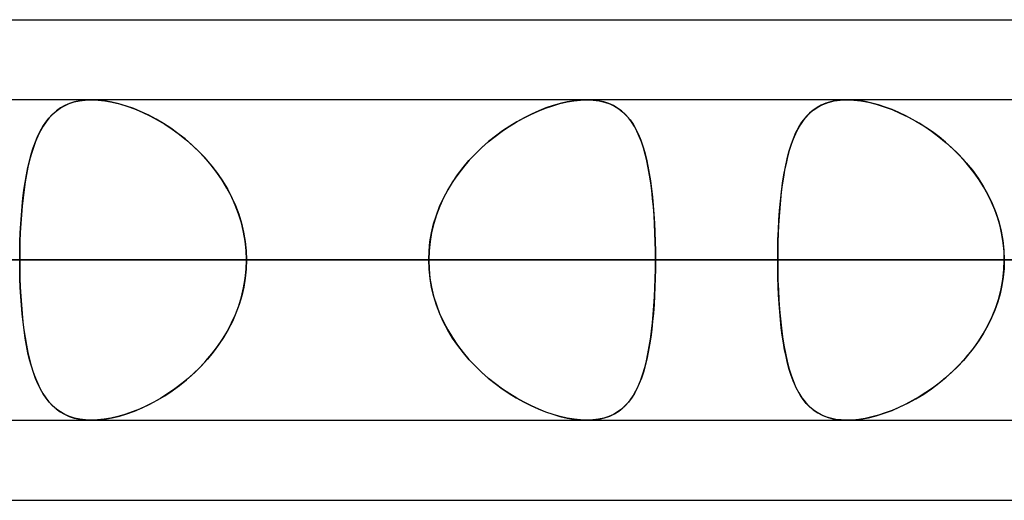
# Model space of a CAD drawing. Header units: millimetres. Extents: x -215 to 215, y -81 to 97.
# Tile 70 of 85: x 85.23 to 89.92, y 41.71 to 44. Entities that reach past the tile are written whole.
import ezdxf

# ---------------------------------------------------------------- set-up
doc = ezdxf.new("R2010")
doc.units = ezdxf.units.MM
doc.layers.add('MAIN-1', color=7, linetype='Continuous')
doc.layers.add('MAIN-2', color=7, linetype='Continuous')

msp = doc.modelspace()

# ---------------------------------------------------------------- linework, layer by layer
at = {"layer": 'MAIN-1'}
for p, q in [((54.9413, 44), (105.4075, 44)), ((104.7621, 43.6188), (-104.7621, 43.6188)), ((85.5733, 43.6187), (85.5735, 43.6188)), ((85.5735, 43.6188), (85.5736, 43.6188)), ((85.5736, 43.6188), (85.5738, 43.6188)), ((85.5738, 43.6188), (85.5739, 43.6188)), ((85.5739, 43.6188), (85.5741, 43.6188)), ((85.5741, 43.6188), (85.5742, 43.6188)), ((105.1835, 42.8563), (-105.1835, 42.8563)), ((-104.6521, 42.0937), (104.6521, 42.0937)), ((55.3107, 41.7125), (104.767, 41.7125))]:
    msp.add_line(p, q, dxfattribs=at)
at = {"layer": 'MAIN-2'}
for p, q in [((85.4248, 43.5786), (85.4455, 43.5906)), ((85.4472, 43.5914), (85.4265, 43.5797)), ((85.4455, 43.5906), (85.4678, 43.6005)), ((85.4694, 43.6011), (85.4472, 43.5914)), ((85.4678, 43.6005), (85.4919, 43.6084)), ((85.4933, 43.6088), (85.4694, 43.6011)), ((85.4919, 43.6084), (85.5176, 43.6141)), ((85.5189, 43.6143), (85.4933, 43.6088)), ((85.5176, 43.6141), (85.5447, 43.6176)), ((85.5459, 43.6177), (85.5189, 43.6143)), ((85.5447, 43.6176), (85.5733, 43.6187)), ((85.5742, 43.6188), (85.5459, 43.6177)), ((85.5742, 43.6188), (85.6055, 43.6175)), ((85.605, 43.6176), (85.5742, 43.6188)), ((85.6372, 43.614), (85.605, 43.6176)), ((85.6055, 43.6175), (85.6383, 43.6138)), ((85.6708, 43.608), (85.6372, 43.614)), ((85.6383, 43.6138), (85.6725, 43.6077)), ((85.7053, 43.5997), (85.6708, 43.608)), ((85.6725, 43.6077), (85.7075, 43.5991)), ((85.7403, 43.5892), (85.7053, 43.5997)), ((85.7075, 43.5991), (85.7431, 43.5883)), ((85.7757, 43.5766), (85.7403, 43.5892)), ((85.7431, 43.5883), (85.7791, 43.5752)), ((87.7353, 43.5789), (87.7699, 43.5908)), ((87.7718, 43.5914), (87.7375, 43.5797)), ((87.7699, 43.5908), (87.8042, 43.6008)), ((87.8057, 43.6012), (87.7718, 43.5914)), ((87.8042, 43.6008), (87.838, 43.6086)), ((87.839, 43.6088), (87.8057, 43.6012)), ((87.838, 43.6086), (87.8707, 43.6143)), ((87.8715, 43.6144), (87.839, 43.6088)), ((87.8707, 43.6143), (87.9021, 43.6177)), ((87.9025, 43.6177), (87.8715, 43.6144)), ((87.9021, 43.6177), (87.9322, 43.6188)), ((87.9323, 43.6188), (87.9025, 43.6177)), ((87.9322, 43.6188), (87.9619, 43.6175)), ((87.9605, 43.6177), (87.9323, 43.6188)), ((87.9874, 43.6143), (87.9605, 43.6177)), ((87.9619, 43.6175), (87.9902, 43.6138)), ((88.0129, 43.6087), (87.9874, 43.6143)), ((87.9902, 43.6138), (88.0167, 43.6077)), ((88.0366, 43.601), (88.0129, 43.6087)), ((88.0167, 43.6077), (88.0413, 43.5991)), ((88.0586, 43.5912), (88.0366, 43.601)), ((88.0413, 43.5991), (88.064, 43.5883)), ((88.0788, 43.5793), (88.0586, 43.5912)), ((88.064, 43.5883), (88.0849, 43.5752)), ((89.0096, 43.5697), (89.0312, 43.5844)), ((89.0477, 43.5933), (89.0278, 43.5823)), ((89.0312, 43.5844), (89.0548, 43.5966)), ((89.0691, 43.6023), (89.0477, 43.5933)), ((89.0548, 43.5966), (89.0806, 43.6062)), ((89.0922, 43.6095), (89.0691, 43.6023)), ((89.0806, 43.6062), (89.1085, 43.6132)), ((89.1168, 43.6147), (89.0922, 43.6095)), ((89.1085, 43.6132), (89.1383, 43.6174)), ((89.1427, 43.6177), (89.1168, 43.6147)), ((89.1383, 43.6174), (89.1698, 43.6188)), ((89.1698, 43.6188), (89.1427, 43.6177)), ((89.1698, 43.6188), (89.2025, 43.6175)), ((89.1979, 43.6178), (89.1698, 43.6188)), ((89.2271, 43.6149), (89.1979, 43.6178)), ((89.2025, 43.6175), (89.2369, 43.6134)), ((89.2574, 43.6099), (89.2271, 43.6149)), ((89.2369, 43.6134), (89.2728, 43.6068)), ((89.2887, 43.6031), (89.2574, 43.6099)), ((89.2728, 43.6068), (89.3095, 43.5976)), ((89.3205, 43.5944), (89.2887, 43.6031)), ((89.3095, 43.5976), (89.3469, 43.5859)), ((89.3527, 43.5839), (89.3205, 43.5944)), ((89.3469, 43.5859), (89.3846, 43.5719)), ((89.3851, 43.5718), (89.3527, 43.5839)), ((85.3717, 43.5315), (85.388, 43.549)), ((85.3897, 43.5507), (85.3734, 43.5335)), ((85.388, 43.549), (85.4056, 43.5647)), ((85.4074, 43.5661), (85.3897, 43.5507)), ((85.4056, 43.5647), (85.4248, 43.5786)), ((85.4265, 43.5797), (85.4074, 43.5661)), ((85.8112, 43.5618), (85.7757, 43.5766)), ((85.7791, 43.5752), (85.8154, 43.56)), ((85.8467, 43.5451), (85.8112, 43.5618)), ((85.8154, 43.56), (85.8516, 43.5427)), ((85.882, 43.5265), (85.8467, 43.5451)), ((85.8516, 43.5427), (85.8877, 43.5233)), ((87.6308, 43.5319), (87.6655, 43.5494)), ((87.6684, 43.5507), (87.6338, 43.5335)), ((87.6655, 43.5494), (87.7004, 43.5651)), ((87.7029, 43.5661), (87.6684, 43.5507)), ((87.7004, 43.5651), (87.7353, 43.5789)), ((87.7375, 43.5797), (87.7029, 43.5661)), ((88.0975, 43.5655), (88.0788, 43.5793)), ((88.0849, 43.5752), (88.104, 43.56)), ((88.1147, 43.5499), (88.0975, 43.5655)), ((88.104, 43.56), (88.1216, 43.5427)), ((88.1304, 43.5325), (88.1147, 43.5499)), ((88.1216, 43.5427), (88.1376, 43.5233)), ((88.9767, 43.5388), (88.9621, 43.5208)), ((88.9721, 43.5335), (88.99, 43.5527)), ((88.9924, 43.555), (88.9767, 43.5388)), ((88.99, 43.5527), (89.0096, 43.5697)), ((89.0094, 43.5695), (88.9924, 43.555)), ((89.0278, 43.5823), (89.0094, 43.5695)), ((89.3846, 43.5719), (89.4226, 43.5557)), ((89.4176, 43.5579), (89.3851, 43.5718)), ((89.4501, 43.5425), (89.4176, 43.5579)), ((89.4226, 43.5557), (89.4604, 43.5373)), ((89.4823, 43.5256), (89.4501, 43.5425)), ((89.4604, 43.5373), (89.4981, 43.5167)), ((85.33, 43.4687), (85.3429, 43.4915)), ((85.3442, 43.4936), (85.3312, 43.4709)), ((85.3429, 43.4915), (85.3567, 43.5124)), ((85.3583, 43.5145), (85.3442, 43.4936)), ((85.3567, 43.5124), (85.3717, 43.5315)), ((85.3734, 43.5335), (85.3583, 43.5145)), ((85.9171, 43.5059), (85.882, 43.5265)), ((85.8877, 43.5233), (85.9233, 43.502)), ((85.9519, 43.4834), (85.9171, 43.5059)), ((85.9233, 43.502), (85.9584, 43.4789)), ((87.5286, 43.4692), (87.5623, 43.4919)), ((87.565, 43.4936), (87.5311, 43.4709)), ((87.5623, 43.4919), (87.5964, 43.5128)), ((87.5994, 43.5145), (87.565, 43.4936)), ((87.5964, 43.5128), (87.6308, 43.5319)), ((87.6338, 43.5335), (87.5994, 43.5145)), ((88.1448, 43.5132), (88.1304, 43.5325)), ((88.1376, 43.5233), (88.1522, 43.5021)), ((88.1582, 43.4921), (88.1448, 43.5132)), ((88.1522, 43.5021), (88.1655, 43.4789)), ((88.1704, 43.4692), (88.1582, 43.4921)), ((88.9486, 43.5011), (88.9362, 43.4796)), ((88.9411, 43.4884), (88.9559, 43.5121)), ((88.9621, 43.5208), (88.9486, 43.5011)), ((88.9559, 43.5121), (88.9721, 43.5335)), ((89.5143, 43.5072), (89.4823, 43.5256)), ((89.4981, 43.5167), (89.5353, 43.4941)), ((89.5461, 43.4871), (89.5143, 43.5072)), ((89.5353, 43.4941), (89.5719, 43.4695)), ((85.3072, 43.418), (85.3181, 43.4442)), ((85.3191, 43.4464), (85.308, 43.4201)), ((85.3181, 43.4442), (85.33, 43.4687)), ((85.3312, 43.4709), (85.3191, 43.4464)), ((85.9862, 43.4588), (85.9519, 43.4834)), ((85.9584, 43.4789), (85.9928, 43.4539)), ((86.0199, 43.4324), (85.9862, 43.4588)), ((85.9928, 43.4539), (86.0262, 43.4271)), ((87.4628, 43.4184), (87.4953, 43.4446)), ((87.4976, 43.4464), (87.4648, 43.4201)), ((87.4953, 43.4446), (87.5286, 43.4692)), ((87.5311, 43.4709), (87.4976, 43.4464)), ((88.1655, 43.4789), (88.1776, 43.4539)), ((88.1817, 43.4445), (88.1704, 43.4692)), ((88.1776, 43.4539), (88.1886, 43.4271)), ((88.1919, 43.418), (88.1817, 43.4445)), ((88.9247, 43.4565), (88.9142, 43.4317)), ((88.9152, 43.4344), (88.9275, 43.4625)), ((88.9362, 43.4796), (88.9247, 43.4565)), ((88.9275, 43.4625), (88.9411, 43.4884)), ((89.5776, 43.4655), (89.5461, 43.4871)), ((89.5719, 43.4695), (89.6077, 43.4429)), ((89.6085, 43.4422), (89.5776, 43.4655)), ((89.6077, 43.4429), (89.6423, 43.4145)), ((85.2971, 43.39), (85.3072, 43.418)), ((85.308, 43.4201), (85.2978, 43.3921)), ((86.0526, 43.4041), (86.0199, 43.4324)), ((86.0262, 43.4271), (86.0586, 43.3986)), ((86.0844, 43.3738), (86.0526, 43.4041)), ((86.0586, 43.3986), (86.0896, 43.3685)), ((87.4311, 43.3904), (87.4628, 43.4184)), ((87.4648, 43.4201), (87.4329, 43.3921)), ((88.1886, 43.4271), (88.1985, 43.3987)), ((88.2013, 43.3897), (88.1919, 43.418)), ((88.1985, 43.3987), (88.2074, 43.3686)), ((88.894, 43.3716), (88.9041, 43.4041)), ((88.9045, 43.4052), (88.8956, 43.377)), ((88.9041, 43.4041), (88.9152, 43.4344)), ((88.9142, 43.4317), (88.9045, 43.4052)), ((89.6389, 43.4175), (89.6085, 43.4422)), ((89.6685, 43.3912), (89.6389, 43.4175)), ((89.6423, 43.4145), (89.6758, 43.3843)), ((85.2794, 43.3289), (85.2879, 43.3603)), ((85.2885, 43.3624), (85.2799, 43.331)), ((85.2879, 43.3603), (85.2971, 43.39)), ((85.2978, 43.3921), (85.2885, 43.3624)), ((86.1148, 43.3418), (86.0844, 43.3738)), ((86.0896, 43.3685), (86.1193, 43.3368)), ((87.371, 43.3292), (87.4004, 43.3606)), ((87.402, 43.3623), (87.3725, 43.3309)), ((87.4004, 43.3606), (87.4311, 43.3904)), ((87.4329, 43.3921), (87.402, 43.3623)), ((88.2098, 43.3597), (88.2013, 43.3897)), ((88.2074, 43.3686), (88.2155, 43.3368)), ((88.2176, 43.328), (88.2098, 43.3597)), ((88.885, 43.337), (88.894, 43.3716)), ((88.8956, 43.377), (88.8875, 43.3474)), ((89.6971, 43.3634), (89.6685, 43.3912)), ((89.6758, 43.3843), (89.7078, 43.3524)), ((89.7247, 43.3342), (89.6971, 43.3634)), ((89.7078, 43.3524), (89.7383, 43.3186)), ((85.2717, 43.2959), (85.2794, 43.3289)), ((85.2799, 43.331), (85.2722, 43.298)), ((86.1438, 43.308), (86.1148, 43.3418)), ((86.1193, 43.3368), (86.1475, 43.3034)), ((86.1709, 43.2727), (86.1438, 43.308)), ((86.1475, 43.3034), (86.1739, 43.2686)), ((87.343, 43.2962), (87.371, 43.3292)), ((87.3725, 43.3309), (87.3444, 43.298)), ((88.2155, 43.3368), (88.2228, 43.3035)), ((88.2245, 43.2948), (88.2176, 43.328)), ((88.2228, 43.3035), (88.2293, 43.2687)), ((88.8802, 43.3163), (88.8736, 43.2838)), ((88.8769, 43.3004), (88.885, 43.337)), ((88.8875, 43.3474), (88.8802, 43.3163)), ((89.751, 43.3035), (89.7247, 43.3342)), ((89.7383, 43.3186), (89.7671, 43.2832)), ((89.7759, 43.2716), (89.751, 43.3035)), ((85.2586, 43.2256), (85.2648, 43.2614)), ((85.2652, 43.2636), (85.2589, 43.2278)), ((85.2648, 43.2614), (85.2717, 43.2959)), ((85.2722, 43.298), (85.2652, 43.2636)), ((86.1962, 43.2359), (86.1709, 43.2727)), ((86.1739, 43.2686), (86.1985, 43.2323)), ((87.2922, 43.2258), (87.3167, 43.2617)), ((87.318, 43.2635), (87.2934, 43.2277)), ((87.3167, 43.2617), (87.343, 43.2962)), ((87.3444, 43.298), (87.318, 43.2635)), ((88.2307, 43.2602), (88.2245, 43.2948)), ((88.2293, 43.2687), (88.2351, 43.2324)), ((88.2363, 43.2242), (88.2307, 43.2602)), ((88.8634, 43.2218), (88.8697, 43.2619)), ((88.8736, 43.2838), (88.8677, 43.2499)), ((88.8697, 43.2619), (88.8769, 43.3004)), ((89.7671, 43.2832), (89.7939, 43.2462)), ((89.7992, 43.2384), (89.7759, 43.2716)), ((85.2531, 43.1884), (85.2586, 43.2256)), ((85.2589, 43.2278), (85.2534, 43.1905)), ((86.2193, 43.1977), (86.1962, 43.2359)), ((86.1985, 43.2323), (86.2211, 43.1946)), ((87.2698, 43.1886), (87.2922, 43.2258)), ((87.2934, 43.2277), (87.2708, 43.1904)), ((88.2351, 43.2324), (88.2402, 43.1947)), ((88.2411, 43.187), (88.2363, 43.2242)), ((88.8624, 43.2148), (88.8577, 43.1784)), ((88.8579, 43.18), (88.8634, 43.2218)), ((88.8677, 43.2499), (88.8624, 43.2148)), ((89.7939, 43.2462), (89.8186, 43.2076)), ((89.8207, 43.204), (89.7992, 43.2384)), ((85.2483, 43.1499), (85.2531, 43.1884)), ((85.2534, 43.1905), (85.2485, 43.1519)), ((86.2402, 43.1582), (86.2193, 43.1977)), ((86.2211, 43.1946), (86.2415, 43.1555)), ((87.2495, 43.1501), (87.2698, 43.1886)), ((87.2708, 43.1904), (87.2503, 43.1518)), ((88.2402, 43.1947), (88.2446, 43.1556)), ((88.2453, 43.1485), (88.2411, 43.187)), ((88.8532, 43.1368), (88.8579, 43.18)), ((88.8577, 43.1784), (88.8537, 43.1408)), ((89.8186, 43.2076), (89.8411, 43.1674)), ((89.8405, 43.1685), (89.8207, 43.204)), ((89.8583, 43.132), (89.8405, 43.1685)), ((89.8411, 43.1674), (89.8611, 43.1259)), ((85.2441, 43.1102), (85.2483, 43.1499)), ((85.2485, 43.1519), (85.2443, 43.112)), ((86.2588, 43.1173), (86.2402, 43.1582)), ((86.2415, 43.1555), (86.2596, 43.1152)), ((86.2747, 43.0754), (86.2588, 43.1173)), ((86.2596, 43.1152), (86.2752, 43.0739)), ((87.2315, 43.1104), (87.2495, 43.1501)), ((87.2503, 43.1518), (87.2321, 43.1119)), ((88.2446, 43.1556), (88.2484, 43.1153)), ((88.2489, 43.1088), (88.2453, 43.1485)), ((88.2484, 43.1153), (88.2515, 43.074)), ((88.8493, 43.0921), (88.8532, 43.1368)), ((88.8537, 43.1408), (88.8501, 43.1022)), ((89.8741, 43.0943), (89.8583, 43.132)), ((89.8611, 43.1259), (89.8783, 43.0831)), ((85.2378, 43.0279), (85.2406, 43.0694)), ((85.2408, 43.0711), (85.2379, 43.0294)), ((85.2406, 43.0694), (85.2441, 43.1102)), ((85.2443, 43.112), (85.2408, 43.0711)), ((86.2879, 43.0327), (86.2747, 43.0754)), ((86.2752, 43.0739), (86.2883, 43.0316)), ((87.203, 43.028), (87.2159, 43.0696)), ((87.2164, 43.071), (87.2034, 43.0293)), ((87.2159, 43.0696), (87.2315, 43.1104)), ((87.2321, 43.1119), (87.2164, 43.071)), ((88.2519, 43.0681), (88.2489, 43.1088)), ((88.2515, 43.074), (88.2541, 43.0317)), ((88.2544, 43.0268), (88.2519, 43.0681)), ((88.8461, 43.0462), (88.8493, 43.0921)), ((88.8501, 43.1022), (88.8472, 43.0627)), ((89.8876, 43.0559), (89.8741, 43.0943)), ((89.8783, 43.0831), (89.8927, 43.0392)), ((85.2379, 43.0294), (85.2356, 42.987)), ((85.2356, 42.9857), (85.2378, 43.0279)), ((86.2983, 42.9893), (86.2879, 43.0327)), ((86.2883, 43.0316), (86.2985, 42.9884)), ((87.1929, 42.9857), (87.203, 43.028)), ((87.2034, 43.0293), (87.1931, 42.9869)), ((88.2541, 43.0317), (88.2561, 42.9885)), ((88.2563, 42.9849), (88.2544, 43.0268)), ((88.8448, 43.0225), (88.8429, 42.9817)), ((88.8437, 42.9996), (88.8461, 43.0462)), ((88.8472, 43.0627), (88.8448, 43.0225)), ((89.8988, 43.0169), (89.8876, 43.0559)), ((89.8927, 43.0392), (89.9042, 42.9942)), ((85.2356, 42.987), (85.234, 42.9439)), ((85.234, 42.9429), (85.2356, 42.9857)), ((86.3058, 42.9454), (86.2983, 42.9893)), ((86.2985, 42.9884), (86.3059, 42.9447)), ((87.1856, 42.943), (87.1929, 42.9857)), ((87.1931, 42.9869), (87.1857, 42.9439)), ((88.2561, 42.9885), (88.2576, 42.9447)), ((88.2576, 42.9424), (88.2563, 42.9849)), ((88.8429, 42.9817), (88.8416, 42.9404)), ((88.8419, 42.9523), (88.8437, 42.9996)), ((89.9076, 42.9774), (89.8988, 43.0169)), ((89.9042, 42.9942), (89.9124, 42.9486)), ((89.9139, 42.9374), (89.9076, 42.9774)), ((85.233, 42.8998), (85.234, 42.9429)), ((85.234, 42.9439), (85.2331, 42.9003)), ((86.3104, 42.901), (86.3058, 42.9454)), ((86.3059, 42.9447), (86.3104, 42.9006)), ((87.1857, 42.9439), (87.1812, 42.9003)), ((87.1812, 42.8998), (87.1856, 42.943)), ((88.2576, 42.9447), (88.2584, 42.9006)), ((88.2584, 42.8995), (88.2576, 42.9424)), ((88.8416, 42.9404), (88.8408, 42.8985)), ((88.8409, 42.9045), (88.8419, 42.9523)), ((89.9124, 42.9486), (89.9174, 42.9026)), ((89.9178, 42.897), (89.9139, 42.9374)), ((85.2331, 42.9003), (85.2327, 42.8563)), ((85.2327, 42.8563), (85.233, 42.8998)), ((86.3119, 42.8563), (86.3104, 42.901)), ((86.3104, 42.9006), (86.3119, 42.8563)), ((87.1812, 42.9003), (87.1797, 42.8563)), ((87.1797, 42.8563), (87.1812, 42.8998)), ((88.2584, 42.9006), (88.2587, 42.8563)), ((88.2587, 42.8563), (88.2584, 42.8995)), ((88.8406, 42.8563), (88.8409, 42.9045)), ((88.8408, 42.8985), (88.8406, 42.8563)), ((89.9174, 42.9026), (89.9191, 42.8563)), ((89.9191, 42.8563), (89.9178, 42.897)), ((-105.1835, 42.8563), (105.1835, 42.8563)), ((104.0108, 42.8563), (-104.0108, 42.8563)), ((-104.0108, 42.8563), (104.0108, 42.8563)), ((-96.6745, 42.8563), (96.6745, 42.8563)), ((96.6745, 42.8563), (-96.6745, 42.8563)), ((95.5956, 42.8563), (-95.5956, 42.8563)), ((-95.5956, 42.8563), (95.5956, 42.8563)), ((-88.2587, 42.8563), (88.2587, 42.8563)), ((88.2587, 42.8563), (-88.2587, 42.8563)), ((87.1797, 42.8563), (-87.1797, 42.8563)), ((-87.1797, 42.8563), (87.1797, 42.8563)), ((92.2625, 42.8563), (68.3942, 42.8563)), ((68.3942, 42.8563), (92.2625, 42.8563)), ((69.4738, 42.8563), (93.7875, 42.8563)), ((93.7875, 42.8563), (69.4738, 42.8563)), ((104.1575, 42.8563), (76.8144, 42.8563)), ((76.8144, 42.8563), (104.1575, 42.8563)), ((77.8938, 42.8563), (105.6825, 42.8563)), ((105.6825, 42.8563), (77.8938, 42.8563)), ((87.1797, 42.8563), (79.8419, 42.8563)), ((79.8419, 42.8563), (87.1797, 42.8563)), ((81.5066, 42.8563), (88.8406, 42.8563)), ((88.8406, 42.8563), (81.5066, 42.8563)), ((92.0756, 42.8563), (84.7416, 42.8563)), ((84.7416, 42.8563), (92.0756, 42.8563)), ((116.0525, 42.8563), (85.2327, 42.8563)), ((85.2327, 42.8563), (116.0525, 42.8563)), ((85.2331, 42.8122), (85.2327, 42.8563)), ((85.2327, 42.8563), (85.233, 42.8127)), ((86.3104, 42.8119), (86.3119, 42.8563)), ((86.3119, 42.8563), (86.3105, 42.813)), ((86.3119, 42.8563), (117.5775, 42.8563)), ((117.5775, 42.8563), (86.3119, 42.8563)), ((86.3119, 42.8563), (93.6497, 42.8563)), ((93.6497, 42.8563), (86.3119, 42.8563)), ((87.1797, 42.8563), (87.1812, 42.8127)), ((87.1812, 42.8122), (87.1797, 42.8563)), ((88.2584, 42.8119), (88.2587, 42.8563)), ((88.2587, 42.8563), (88.2584, 42.813)), ((95.5956, 42.8563), (88.2587, 42.8563)), ((88.2587, 42.8563), (95.5956, 42.8563)), ((92.0756, 42.8563), (88.8406, 42.8563)), ((88.8406, 42.8563), (92.0756, 42.8563)), ((88.8408, 42.814), (88.8406, 42.8563)), ((88.8406, 42.8563), (88.8409, 42.808)), ((89.9174, 42.8099), (89.9191, 42.8563)), ((89.9191, 42.8563), (89.9178, 42.8155)), ((85.233, 42.8127), (85.234, 42.7695)), ((85.234, 42.7686), (85.2331, 42.8122)), ((86.3059, 42.7678), (86.3104, 42.8119)), ((86.3105, 42.813), (86.3062, 42.7701)), ((87.1812, 42.8127), (87.1856, 42.7695)), ((87.1857, 42.7686), (87.1812, 42.8122)), ((88.2584, 42.813), (88.2576, 42.7701)), ((88.2576, 42.7678), (88.2584, 42.8119)), ((88.8416, 42.7721), (88.8408, 42.814)), ((88.8409, 42.808), (88.8419, 42.7602)), ((89.9124, 42.7639), (89.9174, 42.8099)), ((89.9178, 42.8155), (89.9139, 42.7751)), ((85.234, 42.7695), (85.2356, 42.7267)), ((85.2356, 42.7256), (85.234, 42.7686)), ((86.2985, 42.7241), (86.3059, 42.7678)), ((86.3062, 42.7701), (86.2992, 42.7276)), ((87.1856, 42.7695), (87.1929, 42.7268)), ((87.1931, 42.7256), (87.1857, 42.7686)), ((88.2561, 42.724), (88.2576, 42.7678)), ((88.2576, 42.7701), (88.2563, 42.7276)), ((88.8429, 42.7308), (88.8416, 42.7721)), ((88.8419, 42.7602), (88.8437, 42.7129)), ((89.9042, 42.7183), (89.9124, 42.7639)), ((89.9139, 42.7751), (89.9076, 42.7351)), ((85.2356, 42.7267), (85.2378, 42.6845)), ((85.2379, 42.6832), (85.2356, 42.7256)), ((86.2883, 42.6809), (86.2985, 42.7241)), ((86.2992, 42.7276), (86.2895, 42.6856)), ((87.1929, 42.7268), (87.203, 42.6845)), ((87.2034, 42.6832), (87.1931, 42.7256)), ((88.2541, 42.6808), (88.2561, 42.724)), ((88.2563, 42.7276), (88.2544, 42.6857)), ((88.8448, 42.69), (88.8429, 42.7308)), ((88.8437, 42.7129), (88.8461, 42.6663)), ((89.8988, 42.6956), (89.8876, 42.6566)), ((89.8927, 42.6733), (89.9042, 42.7183)), ((89.9076, 42.7351), (89.8988, 42.6956)), ((85.2378, 42.6845), (85.2407, 42.6429)), ((85.2408, 42.6415), (85.2379, 42.6832)), ((86.2752, 42.6386), (86.2883, 42.6809)), ((86.2895, 42.6856), (86.2772, 42.6443)), ((87.203, 42.6845), (87.2159, 42.6429)), ((87.2164, 42.6415), (87.2034, 42.6832)), ((88.2515, 42.6385), (88.2541, 42.6808)), ((88.2544, 42.6857), (88.2519, 42.6443)), ((88.8472, 42.6498), (88.8448, 42.69)), ((88.8461, 42.6663), (88.8493, 42.6204)), ((88.8501, 42.6103), (88.8472, 42.6498)), ((89.8876, 42.6566), (89.8741, 42.6182)), ((89.8783, 42.6294), (89.8927, 42.6733)), ((85.2407, 42.6429), (85.2442, 42.602)), ((85.2443, 42.6006), (85.2408, 42.6415)), ((85.2442, 42.602), (85.2483, 42.5623)), ((85.2485, 42.5608), (85.2443, 42.6006)), ((86.2622, 42.6036), (86.2449, 42.5639)), ((86.2596, 42.5973), (86.2752, 42.6386)), ((86.2772, 42.6443), (86.2622, 42.6036)), ((87.2159, 42.6429), (87.2315, 42.6021)), ((87.2321, 42.6006), (87.2164, 42.6415)), ((87.2315, 42.6021), (87.2495, 42.5624)), ((87.2503, 42.5607), (87.2321, 42.6006)), ((88.2489, 42.6037), (88.2453, 42.564)), ((88.2484, 42.5972), (88.2515, 42.6385)), ((88.2519, 42.6443), (88.2489, 42.6037)), ((88.8493, 42.6204), (88.8532, 42.5757)), ((88.8537, 42.5717), (88.8501, 42.6103)), ((89.8741, 42.6182), (89.8583, 42.5805)), ((89.8611, 42.5866), (89.8783, 42.6294)), ((85.2483, 42.5623), (85.2532, 42.5238)), ((85.2534, 42.5222), (85.2485, 42.5608)), ((86.2211, 42.5179), (86.2415, 42.557)), ((86.2449, 42.5639), (86.2252, 42.5254)), ((86.2415, 42.557), (86.2596, 42.5973)), ((87.2495, 42.5624), (87.2698, 42.5239)), ((87.2708, 42.5221), (87.2503, 42.5607)), ((88.2402, 42.5178), (88.2446, 42.5569)), ((88.2453, 42.564), (88.2411, 42.5255)), ((88.2446, 42.5569), (88.2484, 42.5972)), ((88.8532, 42.5757), (88.8579, 42.5325)), ((88.8577, 42.5341), (88.8537, 42.5717)), ((89.8583, 42.5805), (89.8405, 42.544)), ((89.8411, 42.5451), (89.8611, 42.5866)), ((85.2532, 42.5238), (85.2587, 42.4866)), ((85.2589, 42.4849), (85.2534, 42.5222)), ((86.1985, 42.4802), (86.2211, 42.5179)), ((86.2252, 42.5254), (86.2035, 42.4881)), ((87.2698, 42.5239), (87.2922, 42.4867)), ((87.2934, 42.4848), (87.2708, 42.5221)), ((88.2351, 42.4801), (88.2402, 42.5178)), ((88.2411, 42.5255), (88.2363, 42.4883)), ((88.8624, 42.4977), (88.8577, 42.5341)), ((88.8579, 42.5325), (88.8634, 42.4907)), ((89.8207, 42.5085), (89.7992, 42.4741)), ((89.8186, 42.5049), (89.8411, 42.5451)), ((89.8405, 42.544), (89.8207, 42.5085)), ((85.2587, 42.4866), (85.2649, 42.4507)), ((85.2652, 42.4491), (85.2589, 42.4849)), ((86.1739, 42.4439), (86.1985, 42.4802)), ((86.2035, 42.4881), (86.1797, 42.4521)), ((87.2922, 42.4867), (87.3167, 42.4508)), ((87.318, 42.449), (87.2934, 42.4848)), ((88.2293, 42.4438), (88.2351, 42.4801)), ((88.2363, 42.4883), (88.2307, 42.4523)), ((88.8677, 42.4626), (88.8624, 42.4977)), ((88.8634, 42.4907), (88.8697, 42.4506)), ((88.8736, 42.4287), (88.8677, 42.4626)), ((89.7671, 42.4293), (89.7939, 42.4663)), ((89.7992, 42.4741), (89.7759, 42.4409)), ((89.7939, 42.4663), (89.8186, 42.5049)), ((85.2649, 42.4507), (85.2718, 42.4162)), ((85.2721, 42.4147), (85.2652, 42.4491)), ((85.2718, 42.4162), (85.2795, 42.3832)), ((85.2799, 42.3818), (85.2721, 42.4147)), ((86.1541, 42.4175), (86.1268, 42.3843)), ((86.1475, 42.4091), (86.1739, 42.4439)), ((86.1797, 42.4521), (86.1541, 42.4175)), ((87.3167, 42.4508), (87.343, 42.4163)), ((87.3444, 42.4145), (87.318, 42.449)), ((87.343, 42.4163), (87.371, 42.3833)), ((87.3725, 42.3816), (87.3444, 42.4145)), ((88.2245, 42.4177), (88.2176, 42.3845)), ((88.2228, 42.409), (88.2293, 42.4438)), ((88.2307, 42.4523), (88.2245, 42.4177)), ((88.8697, 42.4506), (88.8769, 42.4121)), ((88.8802, 42.3962), (88.8736, 42.4287)), ((88.8769, 42.4121), (88.885, 42.3755)), ((89.7383, 42.3939), (89.7671, 42.4293)), ((89.7759, 42.4409), (89.751, 42.409)), ((85.2795, 42.3832), (85.288, 42.3518)), ((85.2884, 42.3504), (85.2799, 42.3818)), ((86.0896, 42.344), (86.1193, 42.3757)), ((86.1268, 42.3843), (86.098, 42.3526)), ((86.1193, 42.3757), (86.1475, 42.4091)), ((87.371, 42.3833), (87.4004, 42.3519)), ((87.402, 42.3502), (87.3725, 42.3816)), ((88.2074, 42.3439), (88.2155, 42.3757)), ((88.2176, 42.3845), (88.2098, 42.3528)), ((88.2155, 42.3757), (88.2228, 42.409)), ((88.8875, 42.3651), (88.8802, 42.3962)), ((88.885, 42.3755), (88.894, 42.3409)), ((88.8956, 42.3354), (88.8875, 42.3651)), ((89.7247, 42.3783), (89.6971, 42.3491)), ((89.7078, 42.3601), (89.7383, 42.3939)), ((89.751, 42.409), (89.7247, 42.3783)), ((85.288, 42.3518), (85.2973, 42.3221)), ((85.2978, 42.3206), (85.2884, 42.3504)), ((85.2973, 42.3221), (85.3074, 42.2941)), ((85.308, 42.2926), (85.2978, 42.3206)), ((86.0678, 42.3226), (86.0367, 42.2943)), ((86.0586, 42.3139), (86.0896, 42.344)), ((86.098, 42.3526), (86.0678, 42.3226)), ((87.4004, 42.3519), (87.4311, 42.3221)), ((87.4329, 42.3204), (87.402, 42.3502)), ((87.4311, 42.3221), (87.4628, 42.2941)), ((87.4648, 42.2924), (87.4329, 42.3204)), ((88.2013, 42.3228), (88.1919, 42.2945)), ((88.1985, 42.3138), (88.2074, 42.3439)), ((88.2098, 42.3528), (88.2013, 42.3228)), ((88.894, 42.3409), (88.9041, 42.3084)), ((88.9045, 42.3073), (88.8956, 42.3354)), ((89.6685, 42.3213), (89.6389, 42.295)), ((89.6423, 42.298), (89.6758, 42.3282)), ((89.6971, 42.3491), (89.6685, 42.3213)), ((89.6758, 42.3282), (89.7078, 42.3601)), ((85.3074, 42.2941), (85.3183, 42.2679)), ((85.319, 42.2663), (85.308, 42.2926)), ((85.9928, 42.2586), (86.0262, 42.2854)), ((86.0367, 42.2943), (86.0046, 42.2678)), ((86.0262, 42.2854), (86.0586, 42.3139)), ((87.4628, 42.2941), (87.4953, 42.2679)), ((87.4976, 42.2661), (87.4648, 42.2924)), ((88.1776, 42.2586), (88.1886, 42.2854)), ((88.1919, 42.2945), (88.1817, 42.268)), ((88.1886, 42.2854), (88.1985, 42.3138)), ((88.9041, 42.3084), (88.9152, 42.2781)), ((88.9142, 42.2808), (88.9045, 42.3073)), ((88.9247, 42.256), (88.9142, 42.2808)), ((88.9152, 42.2781), (88.9275, 42.25)), ((89.6077, 42.2696), (89.6423, 42.298)), ((89.6389, 42.295), (89.6085, 42.2703)), ((85.3183, 42.2679), (85.3302, 42.2434)), ((85.331, 42.2418), (85.319, 42.2663)), ((85.3302, 42.2434), (85.3431, 42.2206)), ((85.344, 42.2191), (85.331, 42.2418)), ((85.9233, 42.2105), (85.9584, 42.2336)), ((85.9718, 42.243), (85.9384, 42.2201)), ((85.9584, 42.2336), (85.9928, 42.2586)), ((86.0046, 42.2678), (85.9718, 42.243)), ((87.4953, 42.2679), (87.5286, 42.2434)), ((87.5311, 42.2416), (87.4976, 42.2661)), ((87.5286, 42.2434), (87.5623, 42.2206)), ((87.565, 42.2189), (87.5311, 42.2416)), ((88.1522, 42.2104), (88.1655, 42.2336)), ((88.1704, 42.2433), (88.1582, 42.2204)), ((88.1655, 42.2336), (88.1776, 42.2586)), ((88.1817, 42.268), (88.1704, 42.2433)), ((88.9362, 42.2329), (88.9247, 42.256)), ((88.9275, 42.25), (88.9411, 42.2241)), ((88.9486, 42.2114), (88.9362, 42.2329)), ((88.9411, 42.2241), (88.9559, 42.2004)), ((89.5461, 42.2254), (89.5143, 42.2053)), ((89.5353, 42.2184), (89.5719, 42.243)), ((89.5776, 42.247), (89.5461, 42.2254)), ((89.5719, 42.243), (89.6077, 42.2696)), ((89.6085, 42.2703), (89.5776, 42.247)), ((85.3431, 42.2206), (85.357, 42.1997)), ((85.3581, 42.1982), (85.344, 42.2191)), ((85.357, 42.1997), (85.372, 42.1806)), ((85.3732, 42.1792), (85.3581, 42.1982)), ((85.372, 42.1806), (85.3883, 42.1631)), ((85.3895, 42.162), (85.3732, 42.1792)), ((85.8707, 42.1798), (85.8365, 42.1624)), ((85.8516, 42.1698), (85.8877, 42.1892)), ((85.9046, 42.199), (85.8707, 42.1798)), ((85.8877, 42.1892), (85.9233, 42.2105)), ((85.9384, 42.2201), (85.9046, 42.199)), ((87.5623, 42.2206), (87.5964, 42.1997)), ((87.5994, 42.198), (87.565, 42.2189)), ((87.5964, 42.1997), (87.6308, 42.1806)), ((87.6338, 42.179), (87.5994, 42.198)), ((87.6308, 42.1806), (87.6655, 42.1631)), ((87.6684, 42.1618), (87.6338, 42.179)), ((88.1304, 42.18), (88.1147, 42.1626)), ((88.1216, 42.1698), (88.1376, 42.1892)), ((88.1448, 42.1993), (88.1304, 42.18)), ((88.1376, 42.1892), (88.1522, 42.2104)), ((88.1582, 42.2204), (88.1448, 42.1993)), ((88.9621, 42.1917), (88.9486, 42.2114)), ((88.9559, 42.2004), (88.9721, 42.179)), ((88.9767, 42.1737), (88.9621, 42.1917)), ((88.9721, 42.179), (88.99, 42.1598)), ((89.4823, 42.1869), (89.4501, 42.17)), ((89.4604, 42.1752), (89.4981, 42.1958)), ((89.5143, 42.2053), (89.4823, 42.1869)), ((89.4981, 42.1958), (89.5353, 42.2184)), ((85.3883, 42.1631), (85.406, 42.1474)), ((85.4072, 42.1466), (85.3895, 42.162)), ((85.406, 42.1474), (85.4252, 42.1336)), ((85.4262, 42.1329), (85.4072, 42.1466)), ((85.4252, 42.1336), (85.446, 42.1217)), ((85.4469, 42.1212), (85.4262, 42.1329)), ((85.7679, 42.133), (85.7338, 42.1212)), ((85.7431, 42.1242), (85.7791, 42.1373)), ((85.8022, 42.1467), (85.7679, 42.133)), ((85.7791, 42.1373), (85.8154, 42.1525)), ((85.8365, 42.1624), (85.8022, 42.1467)), ((85.8154, 42.1525), (85.8516, 42.1698)), ((87.6655, 42.1631), (87.7004, 42.1474)), ((87.7029, 42.1464), (87.6684, 42.1618)), ((87.7004, 42.1474), (87.7353, 42.1336)), ((87.7375, 42.1328), (87.7029, 42.1464)), ((87.7353, 42.1336), (87.7699, 42.1217)), ((87.7718, 42.1211), (87.7375, 42.1328)), ((88.0788, 42.1332), (88.0586, 42.1213)), ((88.064, 42.1242), (88.0849, 42.1373)), ((88.0975, 42.147), (88.0788, 42.1332)), ((88.0849, 42.1373), (88.104, 42.1525)), ((88.1147, 42.1626), (88.0975, 42.147)), ((88.104, 42.1525), (88.1216, 42.1698)), ((88.9924, 42.1575), (88.9767, 42.1737)), ((88.99, 42.1598), (89.0096, 42.1428)), ((89.0094, 42.143), (88.9924, 42.1575)), ((89.0278, 42.1302), (89.0094, 42.143)), ((89.0096, 42.1428), (89.0312, 42.1281)), ((89.3469, 42.1266), (89.3846, 42.1406)), ((89.3851, 42.1407), (89.3527, 42.1286)), ((89.3846, 42.1406), (89.4226, 42.1568)), ((89.4176, 42.1546), (89.3851, 42.1407)), ((89.4501, 42.17), (89.4176, 42.1546)), ((89.4226, 42.1568), (89.4604, 42.1752)), ((85.446, 42.1217), (85.4684, 42.1117)), ((85.4691, 42.1115), (85.4469, 42.1212)), ((85.4684, 42.1117), (85.4925, 42.1039)), ((85.493, 42.1038), (85.4691, 42.1115)), ((85.4925, 42.1039), (85.5183, 42.0983)), ((85.5185, 42.0982), (85.493, 42.1038)), ((85.5183, 42.0983), (85.5455, 42.0948)), ((85.5454, 42.0949), (85.5185, 42.0982)), ((85.5737, 42.0937), (85.5454, 42.0949)), ((85.5455, 42.0948), (85.5742, 42.0937)), ((85.6034, 42.0948), (85.5737, 42.0937)), ((85.5742, 42.0937), (85.6055, 42.095)), ((85.6344, 42.0981), (85.6034, 42.0948)), ((85.6055, 42.095), (85.6383, 42.0987)), ((85.6668, 42.1036), (85.6344, 42.0981)), ((85.6383, 42.0987), (85.6725, 42.1048)), ((85.7, 42.1114), (85.6668, 42.1036)), ((85.6725, 42.1048), (85.7075, 42.1134)), ((85.7338, 42.1212), (85.7, 42.1114)), ((85.7075, 42.1134), (85.7431, 42.1242)), ((87.7699, 42.1217), (87.8042, 42.1117)), ((87.8057, 42.1113), (87.7718, 42.1211)), ((87.8042, 42.1117), (87.838, 42.1039)), ((87.839, 42.1037), (87.8057, 42.1113)), ((87.838, 42.1039), (87.8707, 42.0982)), ((87.8715, 42.0981), (87.839, 42.1037)), ((87.8707, 42.0982), (87.9021, 42.0948)), ((87.9025, 42.0948), (87.8715, 42.0981)), ((87.9021, 42.0948), (87.9322, 42.0937)), ((87.9323, 42.0937), (87.9025, 42.0948)), ((87.9322, 42.0937), (87.9619, 42.095)), ((87.9605, 42.0948), (87.9323, 42.0937)), ((87.9874, 42.0982), (87.9605, 42.0948)), ((87.9619, 42.095), (87.9902, 42.0987)), ((88.0129, 42.1038), (87.9874, 42.0982)), ((87.9902, 42.0987), (88.0167, 42.1048)), ((88.0366, 42.1115), (88.0129, 42.1038)), ((88.0167, 42.1048), (88.0413, 42.1134)), ((88.0586, 42.1213), (88.0366, 42.1115)), ((88.0413, 42.1134), (88.064, 42.1242)), ((89.0477, 42.1192), (89.0278, 42.1302)), ((89.0312, 42.1281), (89.0548, 42.1159)), ((89.0691, 42.1102), (89.0477, 42.1192)), ((89.0548, 42.1159), (89.0806, 42.1063)), ((89.0922, 42.103), (89.0691, 42.1102)), ((89.0806, 42.1063), (89.1085, 42.0993)), ((89.1168, 42.0978), (89.0922, 42.103)), ((89.1085, 42.0993), (89.1383, 42.0951)), ((89.1427, 42.0948), (89.1168, 42.0978)), ((89.1383, 42.0951), (89.1698, 42.0937)), ((89.1698, 42.0937), (89.1427, 42.0948)), ((89.1698, 42.0937), (89.2025, 42.095)), ((89.1979, 42.0947), (89.1698, 42.0937)), ((89.2271, 42.0976), (89.1979, 42.0947)), ((89.2025, 42.095), (89.2369, 42.0991)), ((89.2574, 42.1026), (89.2271, 42.0976)), ((89.2369, 42.0991), (89.2728, 42.1057)), ((89.2887, 42.1094), (89.2574, 42.1026)), ((89.2728, 42.1057), (89.3095, 42.1149)), ((89.3205, 42.1181), (89.2887, 42.1094)), ((89.3095, 42.1149), (89.3469, 42.1266)), ((89.3527, 42.1286), (89.3205, 42.1181))]:
    msp.add_line(p, q, dxfattribs=at)

doc.saveas('drawing.dxf')
